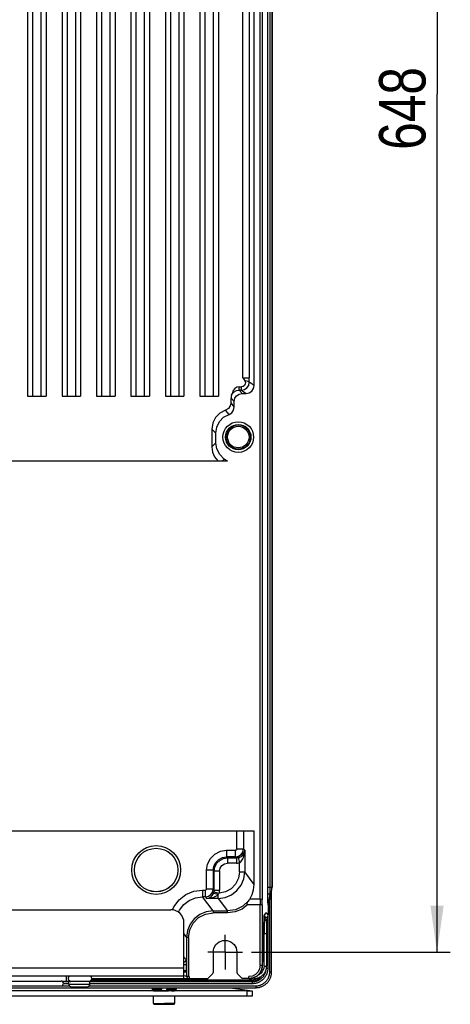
# Model space of a CAD drawing. Extents: x 0 to 594, y 0 to 420.
# Tile 91 of 103: x 434 to 466, y 153 to 227. Entities that reach past the tile are written whole.
import ezdxf

# ---------------------------------------------------------------- set-up
doc = ezdxf.new("R2010")
doc.units = 0
doc.header["$LTSCALE"] = 32.67
doc.linetypes.add('CENTER', pattern=[0.6, 0.375, -0.075, 0.075, -0.075])
doc.layers.get('0').update_dxf_attribs({"linetype": 'CONTINUOUS'})
doc.layers.add('_BLACK_HOLE', color=7, linetype='CONTINUOUS')
doc.layers.add('DATUM_AXIS', color=7, linetype='CONTINUOUS')
doc.styles.get("Standard").update_dxf_attribs({"font": 'txt', "width": 0.8})
doc.dimstyles.get("Standard").update_dxf_attribs({"dimtxt": 2.5, "dimasz": 2.5, "dimexe": 1.25, "dimexo": 0.625, "dimtad": 1, "dimcen": 2.5, "dimazin": 3, "dimtfac": 1, "dimtmove": 0, "dimatfit": 3})

# ---------------------------------------------------------------- blocks, each defined once
blk = doc.blocks.new('_FILLED')
at = {"color": 0, "linetype": 'BYBLOCK'}
blk.add_solid([(0, 0), (-1, 0.143), (-1, -0.143)], dxfattribs=at)
blk = doc.blocks.new('*D6')
at = {"color": 2, "linetype": 'CONTINUOUS'}
for p, q in [((451.057, 286.522), (466.059, 286.522)), ((465.059, 286.522), (465.059, 221.722)), ((465.059, 156.922), (465.059, 221.722)), ((451.04, 156.922), (466.059, 156.922))]:
    blk.add_line(p, q, dxfattribs=at)
at = {"color": 2, "linetype": 'CONTINUOUS', "xscale": 3.5, "yscale": 3.5, "zscale": 3.5}
for p, rotation in [((465.059, 286.522), 90), ((465.059, 156.922), 270)]:
    blk.add_blockref('_FILLED', p, dxfattribs=dict(at, rotation=rotation))
at = {"color": 5, "linetype": 'CONTINUOUS', "width": 0.8}
blk.add_text('648', height=3.5, rotation=90, dxfattribs=at).set_placement((464.184, 217.522))

msp = doc.modelspace()

# ---------------------------------------------------------------- linework, layer by layer
at = {"color": 7, "linetype": 'CONTINUOUS'}
for p, q in [((451.716, 160.922), (451.716, 279.922)), ((452.605, 279.013), (452.605, 161.832)), ((434.155, 266.592), (434.155, 198.922)), ((435.555, 266.592), (435.555, 198.922)), ((436.755, 266.592), (436.755, 198.922)), ((438.155, 266.592), (438.155, 198.922)), ((439.355, 266.592), (439.355, 198.922)), ((440.755, 266.592), (440.755, 198.922)), ((441.955, 266.592), (441.955, 198.922)), ((443.355, 266.592), (443.355, 198.922)), ((444.555, 266.592), (444.555, 198.922)), ((445.955, 266.592), (445.955, 198.922)), ((447.155, 266.592), (447.155, 198.922)), ((448.555, 266.592), (448.555, 198.922)), ((451.25, 199.722), (451.25, 266.722)), ((434.555, 198.922), (434.555, 266.228)), ((435.155, 266.228), (435.155, 198.922)), ((437.155, 198.922), (437.155, 266.228)), ((437.755, 266.228), (437.755, 198.922)), ((439.755, 198.922), (439.755, 266.228)), ((440.355, 266.228), (440.355, 198.922)), ((442.355, 198.922), (442.355, 266.228)), ((442.955, 266.228), (442.955, 198.922)), ((444.955, 198.922), (444.955, 266.228)), ((445.555, 266.228), (445.555, 198.922)), ((447.555, 198.922), (447.555, 266.228)), ((448.155, 266.228), (448.155, 198.922)), ((450.113, 199.621), (450.287, 199.621)), ((434.155, 198.922), (435.555, 198.922)), ((436.755, 198.922), (438.155, 198.922)), ((439.355, 198.922), (440.755, 198.922)), ((441.955, 198.922), (443.355, 198.922)), ((444.555, 198.922), (445.955, 198.922)), ((447.155, 198.922), (448.555, 198.922)), ((449.506, 198.42), (449.506, 198.772)), ((450.355, 199.122), (450.65, 199.122)), ((449.355, 197.54), (449.091, 197.849)), ((449.755, 198.106), (449.755, 198.522)), ((448.355, 196.126), (448.056, 196.423)), ((448.056, 196.423), (448.056, 195.097)), ((448.355, 195.397), (448.355, 196.126)), ((394.472, 194.022), (449.238, 194.022)), ((451.25, 166.062), (392.461, 166.062)), ((451.25, 162.029), (451.25, 166.062)), ((452.574, 155.43), (452.574, 161.482)), ((451.716, 160.922), (450.916, 160.922)), ((451.716, 160.922), (451.71, 160.522)), ((452.532, 161.294), (452.327, 160.562)), ((450.787, 160.522), (451.71, 160.522)), ((452.316, 160.481), (452.316, 159.741)), ((451.894, 156.208), (451.998, 159.527)), ((451.998, 159.527), (452, 159.563)), ((452, 159.563), (452.001, 159.583)), ((452.001, 159.601), (452.002, 159.617)), ((452.001, 159.583), (452.001, 159.601)), ((452.002, 159.617), (452.003, 159.631)), ((452.214, 159.128), (452.215, 159.188)), ((452.215, 159.188), (452.217, 159.238)), ((452.217, 159.238), (452.219, 159.282)), ((452.219, 159.282), (452.22, 159.319)), ((452.22, 159.319), (452.222, 159.35)), ((452.222, 159.35), (452.223, 159.376)), ((452.227, 159.443), (452.227, 159.443)), ((452.228, 159.445), (452.229, 159.448)), ((452.229, 159.448), (452.229, 159.449)), ((452.299, 159.66), (452.316, 159.741)), ((452.204, 158.472), (452.205, 158.579)), ((452.204, 158.363), (452.204, 158.472)), ((452.205, 158.579), (452.206, 158.683)), ((452.206, 158.683), (452.207, 158.783)), ((452.207, 158.783), (452.208, 158.88)), ((452.208, 158.88), (452.21, 158.971)), ((452.21, 158.971), (452.212, 159.055)), ((452.212, 159.055), (452.214, 159.128)), ((446.151, 158.028), (446.151, 155.099)), ((452.198, 155.882), (452.204, 158.363)), ((448.155, 156.922), (448.155, 155.384)), ((449.955, 156.922), (449.955, 155.384)), ((451.894, 156.208), (451.892, 156.156)), ((451.72, 155.37), (451.854, 155.669)), ((451.854, 155.669), (451.854, 155.669)), ((451.888, 155.92), (451.889, 155.98)), ((451.888, 155.92), (451.888, 155.92)), ((451.889, 155.98), (451.89, 156.043)), ((451.89, 156.043), (451.891, 156.102)), ((451.891, 156.102), (451.892, 156.156)), ((438.855, 154.702), (437.255, 154.702)), ((437.255, 154.502), (437.255, 154.702)), ((438.855, 154.502), (438.855, 154.702)), ((438.995, 154.922), (447.755, 154.922)), ((446.142, 155.425), (446.15, 155.117)), ((447.755, 154.922), (448.111, 155.278)), ((449.999, 155.278), (450.355, 154.922)), ((450.886, 154.922), (450.355, 154.922)), ((451.169, 154.971), (450.86, 154.922)), ((450.886, 154.922), (451.21, 154.976)), ((451.21, 154.976), (451.498, 155.131)), ((451.498, 155.131), (451.72, 155.37)), ((392.342, 154.232), (451.368, 154.232)), ((437.455, 154.302), (438.655, 154.302)), ((443.555, 154.232), (443.555, 154.11)), ((443.666, 154.008), (443.671, 154.008)), ((443.671, 154.008), (443.677, 154.008)), ((443.677, 154.008), (443.683, 154.008)), ((443.683, 154.008), (443.695, 154.007)), ((443.695, 154.007), (443.709, 154.007)), ((443.709, 154.007), (443.731, 154.006)), ((443.731, 154.006), (443.767, 154.006)), ((443.767, 154.006), (443.813, 154.005)), ((443.813, 154.005), (443.884, 154.005)), ((443.884, 154.005), (444.12, 154.005)), ((444.249, 154.232), (444.249, 154.105)), ((444.661, 154.232), (444.661, 154.105)), ((445.008, 154.005), (444.791, 154.005)), ((445.008, 154.005), (445.076, 154.005)), ((445.076, 154.005), (445.128, 154.006)), ((445.128, 154.006), (445.169, 154.006)), ((445.169, 154.006), (445.193, 154.007)), ((445.193, 154.007), (445.212, 154.007)), ((445.212, 154.007), (445.223, 154.007)), ((445.223, 154.007), (445.232, 154.008)), ((445.232, 154.008), (445.239, 154.008)), ((445.239, 154.008), (445.245, 154.008)), ((445.355, 154.232), (445.355, 154.11))]:
    msp.add_line(p, q, dxfattribs=at)
at = {"color": 9, "linetype": 'CONTINUOUS'}
for p, q in [((451.866, 279.958), (451.866, 160.887)), ((452.289, 161.832), (452.289, 279.013)), ((452.471, 161.832), (452.471, 279.013)), ((452.592, 279.013), (452.592, 161.832)), ((450.389, 200.295), (450.389, 266.481)), ((450.888, 266.481), (450.888, 200.295)), ((450.389, 200.295), (450.888, 200.295)), ((450.113, 199.364), (450.113, 199.621)), ((450.287, 199.364), (450.113, 199.364)), ((450.355, 199.122), (450.113, 199.364)), ((450.287, 199.364), (450.287, 199.621)), ((450.287, 199.364), (450.65, 199.122)), ((451.25, 199.722), (450.887, 199.964)), ((449.506, 198.772), (449.755, 198.522)), ((449.755, 198.106), (449.506, 198.42)), ((448.355, 195.397), (448.056, 195.097)), ((448.998, 194.166), (448.854, 194.022)), ((449.949, 164.709), (449.949, 166.062)), ((450.448, 166.062), (450.448, 164.709)), ((449.168, 164.609), (449.849, 164.609)), ((449.168, 164.609), (449.168, 164.11)), ((449.849, 164.11), (449.849, 164.609)), ((449.949, 164.709), (450.448, 164.709)), ((450.538, 164.62), (450.448, 164.709)), ((450.538, 164.62), (450.538, 162.979)), ((449.849, 164.11), (449.168, 164.11)), ((449.236, 164.041), (449.168, 164.11)), ((449.236, 164.041), (449.917, 164.041)), ((449.236, 164.041), (449.236, 163.641)), ((449.917, 163.641), (449.236, 163.641)), ((449.849, 164.11), (449.917, 164.041)), ((449.917, 164.041), (449.917, 163.641)), ((450.05, 164.056), (450.138, 163.666)), ((450.138, 162.979), (450.138, 163.666)), ((448.168, 163.11), (447.668, 163.11)), ((447.668, 161.698), (447.668, 163.11)), ((448.168, 163.11), (448.237, 163.041)), ((448.168, 163.11), (448.168, 161.698)), ((448.637, 163.041), (448.237, 163.041)), ((448.237, 161.606), (448.237, 163.041)), ((448.637, 163.041), (448.637, 161.606)), ((450.138, 162.979), (450.538, 162.979)), ((451.25, 162.029), (450.538, 162.979)), ((447.347, 161.598), (447.568, 161.598)), ((447.347, 161.598), (447.347, 161.098)), ((447.568, 161.098), (447.568, 161.598)), ((447.668, 161.698), (448.168, 161.698)), ((448.237, 161.606), (448.168, 161.698)), ((448.221, 161.471), (448.611, 161.381)), ((448.237, 161.606), (448.637, 161.606)), ((452.289, 161.832), (452.605, 161.832)), ((447.568, 161.098), (447.347, 161.098)), ((448.15, 160.027), (447.347, 161.098)), ((447.568, 161.098), (447.657, 160.98)), ((448.539, 160.98), (447.657, 160.98)), ((448.539, 160.98), (448.539, 161.276)), ((448.539, 160.98), (449.253, 160.027)), ((451.86, 160.487), (451.866, 160.887)), ((452.519, 161.294), (452.314, 160.562)), ((452.336, 160.713), (452.321, 160.614)), ((452.346, 160.777), (452.336, 160.713)), ((452.38, 160.995), (452.346, 160.777)), ((452.432, 161.318), (452.38, 160.995)), ((452.519, 161.294), (452.432, 161.318)), ((452.434, 155.43), (452.434, 160.944)), ((452.532, 161.294), (452.519, 161.294)), ((448.15, 160.027), (449.253, 160.027)), ((448.15, 160.027), (448.15, 159.877)), ((449.253, 159.877), (449.253, 160.027)), ((451.71, 155.922), (451.71, 160.522)), ((451.86, 160.487), (451.86, 155.922)), ((452.316, 160.481), (452.303, 160.481)), ((452.327, 160.562), (452.314, 160.562)), ((449.253, 159.877), (448.15, 159.877)), ((451.998, 159.511), (451.893, 156.208)), ((451.991, 159.294), (452.039, 159.296)), ((451.998, 159.511), (452, 159.563)), ((451.998, 159.507), (451.998, 159.504)), ((452, 159.573), (452.002, 159.615)), ((452.012, 159.72), (452.001, 159.673)), ((452.276, 159.602), (452.276, 155.671)), ((445.955, 158.29), (446.151, 158.028)), ((446.301, 158.028), (446.151, 158.028)), ((446.301, 158.028), (446.301, 155.111)), ((451.959, 158.294), (452.003, 158.295)), ((451.998, 155.865), (452.003, 158.295)), ((451.891, 156.123), (451.893, 156.208)), ((451.893, 156.205), (451.893, 156.202)), ((446.124, 155.964), (445.955, 155.964)), ((446.124, 155.964), (446.124, 155.48)), ((451.71, 155.922), (451.888, 155.922)), ((451.854, 155.669), (451.872, 155.753)), ((451.873, 155.755), (451.884, 155.838)), ((451.884, 155.839), (451.888, 155.922)), ((452.276, 155.671), (452.174, 155.671)), ((438.902, 155.117), (445.95, 155.117)), ((450.987, 154.794), (438.949, 154.794)), ((445.946, 155.117), (445.946, 155.122)), ((445.95, 154.922), (445.95, 155.122)), ((446.35, 155.072), (446.35, 154.922)), ((450.86, 154.922), (450.86, 155.072)), ((450.987, 154.794), (450.987, 154.694)), ((451.236, 154.922), (451.236, 154.985)), ((452.434, 155.43), (452.574, 155.43)), ((431.783, 154.372), (437.304, 154.372)), ((437.255, 154.694), (436.786, 154.694)), ((437.255, 154.674), (436.808, 154.674)), ((437.255, 154.534), (436.854, 154.534)), ((437.255, 154.502), (438.855, 154.502)), ((438.807, 154.372), (451.368, 154.372)), ((450.987, 154.694), (438.855, 154.694)), ((451.13, 154.674), (438.855, 154.674)), ((451.13, 154.534), (438.855, 154.534)), ((443.619, 154.107), (443.599, 154.107)), ((443.655, 154.106), (443.619, 154.107)), ((443.698, 154.106), (443.655, 154.106)), ((443.747, 154.105), (443.698, 154.106)), ((443.819, 154.105), (443.747, 154.105)), ((443.896, 154.105), (443.819, 154.105)), ((444.249, 154.105), (443.896, 154.105)), ((443.955, 154.232), (443.955, 154.105)), ((444.995, 154.105), (444.661, 154.105)), ((444.955, 154.232), (444.955, 154.105)), ((445.073, 154.105), (444.995, 154.105)), ((445.147, 154.105), (445.073, 154.105)), ((445.212, 154.106), (445.147, 154.105)), ((445.255, 154.106), (445.212, 154.106)), ((445.291, 154.107), (445.255, 154.106)), ((445.311, 154.107), (445.291, 154.107)), ((445.328, 154.108), (445.311, 154.107)), ((451.13, 154.674), (450.987, 154.694)), ((451.13, 154.534), (451.13, 154.674)), ((451.368, 154.372), (451.368, 154.232))]:
    msp.add_line(p, q, dxfattribs=at)
at = {"color": 7, "linetype": 'CONTINUOUS'}
for points in [[(450.545, 200.068), (450.588, 199.954), (450.578, 199.834), (450.519, 199.726), (450.417, 199.65), (450.287, 199.621)], [(450.389, 200.295), (450.442, 200.219), (450.495, 200.143), (450.545, 200.068)], [(450.113, 199.621), (449.934, 199.586), (449.792, 199.495), (449.679, 199.34), (449.611, 199.167), (449.55, 198.999)], [(450.65, 199.122), (450.881, 199.169), (451.074, 199.298), (451.204, 199.491), (451.25, 199.722)], [(449.55, 198.999), (449.526, 198.925), (449.511, 198.849), (449.506, 198.772)], [(449.755, 198.522), (449.802, 198.754), (449.931, 198.947), (450.124, 199.076), (450.355, 199.122)], [(449.091, 197.849), (448.672, 197.635), (448.342, 197.304), (448.13, 196.889), (448.056, 196.423)], [(449.506, 198.42), (449.454, 198.175), (449.308, 197.974), (449.091, 197.849)], [(449.355, 197.54), (449.565, 197.667), (449.705, 197.866), (449.755, 198.106)], [(448.355, 196.126), (448.426, 196.582), (448.631, 196.992), (448.949, 197.321), (449.355, 197.54)], [(448.056, 195.097), (448.106, 194.696), (448.258, 194.338), (448.51, 194.022)], [(448.998, 194.166), (448.654, 194.499), (448.432, 194.924), (448.355, 195.397)], [(449.076, 194.101), (449.051, 194.124), (449.025, 194.146), (448.998, 194.166)], [(449.238, 194.022), (449.183, 194.032), (449.128, 194.059), (449.076, 194.101)], [(448.237, 163.041), (448.286, 163.35), (448.428, 163.629), (448.65, 163.851), (448.929, 163.992), (449.236, 164.041)], [(448.539, 160.98), (449.056, 161.048), (449.538, 161.247), (449.952, 161.565), (450.27, 161.979), (450.469, 162.461), (450.538, 162.979)], [(450.916, 160.922), (451.102, 161.269), (451.213, 161.637), (451.25, 162.029)], [(452.519, 161.294), (452.56, 161.471), (452.584, 161.65), (452.592, 161.832)], [(452.532, 161.294), (452.572, 161.471), (452.597, 161.651), (452.605, 161.832)], [(450.787, 160.522), (450.764, 160.524), (450.745, 160.531), (450.73, 160.545), (450.722, 160.563), (450.72, 160.583), (450.724, 160.606), (450.731, 160.63), (450.742, 160.656), (450.756, 160.683), (450.773, 160.712), (450.792, 160.743), (450.814, 160.775)], [(450.814, 160.775), (450.866, 160.847), (450.892, 160.884), (450.916, 160.922)], [(451.716, 160.922), (451.789, 160.917), (451.844, 160.904), (451.866, 160.887)], [(448.15, 160.027), (447.633, 159.959), (447.151, 159.759), (446.737, 159.442), (446.419, 159.028), (446.22, 158.546), (446.151, 158.028)], [(451.71, 160.522), (451.783, 160.517), (451.838, 160.504), (451.86, 160.487)], [(452.327, 160.562), (452.321, 160.535), (452.317, 160.508), (452.316, 160.481)], [(452.003, 159.631), (452.004, 159.642), (452.004, 159.647), (452.005, 159.652), (452.005, 159.656), (452.005, 159.66), (452.006, 159.663), (452.006, 159.665), (452.006, 159.667), (452.006, 159.669), (452.006, 159.67), (452.007, 159.671), (452.007, 159.671)], [(452.005, 159.65), (452.009, 159.659), (452.023, 159.68), (452.031, 159.69), (452.033, 159.692)], [(452.121, 159.541), (452.22, 159.57), (452.29, 159.643), (452.299, 159.66)], [(452.223, 159.376), (452.224, 159.397), (452.225, 159.406), (452.226, 159.414), (452.226, 159.421), (452.227, 159.428), (452.227, 159.433), (452.228, 159.438), (452.228, 159.442), (452.228, 159.445)], [(452.227, 159.443), (452.254, 159.536), (452.278, 159.608), (452.299, 159.66)], [(448.155, 156.922), (448.21, 157.231), (448.367, 157.502), (448.603, 157.7), (448.896, 157.808), (449.208, 157.809), (449.501, 157.704), (449.741, 157.505), (449.9, 157.233), (449.955, 156.922)], [(450.886, 154.922), (450.932, 154.923), (450.977, 154.926), (451.022, 154.932), (451.067, 154.939), (451.111, 154.948), (451.155, 154.959), (451.199, 154.972), (451.241, 154.987), (451.283, 155.004), (451.324, 155.023), (451.365, 155.044), (451.404, 155.067), (451.442, 155.091), (451.479, 155.117), (451.515, 155.145), (451.55, 155.174), (451.583, 155.205), (451.615, 155.237), (451.645, 155.271), (451.674, 155.306), (451.701, 155.342), (451.727, 155.38), (451.75, 155.418), (451.772, 155.458), (451.793, 155.498), (451.811, 155.54), (451.827, 155.582), (451.842, 155.625), (451.854, 155.669)], [(451.86, 155.922), (451.811, 155.614), (451.67, 155.336), (451.448, 155.114), (451.169, 154.971)], [(451.236, 154.922), (451.276, 154.923), (451.32, 154.926), (451.365, 154.931), (451.409, 154.938), (451.452, 154.947), (451.495, 154.958), (451.538, 154.971), (451.58, 154.986), (451.621, 155.003), (451.662, 155.022), (451.701, 155.042), (451.74, 155.065), (451.777, 155.089), (451.814, 155.115), (451.849, 155.143), (451.882, 155.172), (451.915, 155.203), (451.946, 155.235), (451.975, 155.269), (452.003, 155.304), (452.029, 155.34), (452.053, 155.377), (452.076, 155.416), (452.097, 155.455), (452.116, 155.496), (452.133, 155.537), (452.148, 155.579), (452.161, 155.622), (452.173, 155.665), (452.182, 155.709), (452.189, 155.753), (452.194, 155.797), (452.197, 155.842), (452.198, 155.882)], [(451.854, 155.669), (451.861, 155.696), (451.868, 155.729), (451.874, 155.761), (451.879, 155.794), (451.883, 155.827), (451.886, 155.86), (451.887, 155.893), (451.888, 155.92)], [(446.151, 155.099), (446.169, 155.1), (446.224, 155.104), (446.301, 155.111)], [(448.111, 155.278), (448.136, 155.31), (448.15, 155.345), (448.155, 155.384)], [(449.955, 155.384), (449.96, 155.345), (449.975, 155.31), (449.999, 155.278)], [(451.368, 154.232), (451.417, 154.233), (451.47, 154.236), (451.523, 154.242), (451.575, 154.25), (451.627, 154.26), (451.679, 154.272), (451.73, 154.287), (451.78, 154.304), (451.829, 154.323), (451.878, 154.344), (451.925, 154.367), (451.972, 154.393), (452.017, 154.42), (452.061, 154.449), (452.104, 154.48), (452.145, 154.513), (452.184, 154.548), (452.223, 154.584), (452.259, 154.622), (452.294, 154.662), (452.327, 154.703), (452.358, 154.745), (452.387, 154.789), (452.414, 154.833), (452.439, 154.879), (452.463, 154.926), (452.484, 154.974), (452.503, 155.023), (452.519, 155.073), (452.534, 155.123), (452.546, 155.174), (452.556, 155.226), (452.564, 155.277), (452.57, 155.329), (452.573, 155.382), (452.574, 155.43)], [(443.555, 154.11), (443.555, 154.107), (443.556, 154.099), (443.557, 154.091), (443.559, 154.083), (443.561, 154.076), (443.564, 154.069), (443.567, 154.063), (443.571, 154.057), (443.574, 154.051), (443.578, 154.046), (443.582, 154.041), (443.587, 154.037), (443.591, 154.033), (443.595, 154.03), (443.6, 154.027), (443.604, 154.024), (443.608, 154.022), (443.612, 154.019), (443.616, 154.018), (443.62, 154.016), (443.624, 154.015), (443.628, 154.014), (443.631, 154.013), (443.633, 154.012), (443.636, 154.012), (443.638, 154.011), (443.641, 154.011), (443.643, 154.01), (443.645, 154.01), (443.647, 154.01), (443.648, 154.01), (443.65, 154.009), (443.652, 154.009), (443.654, 154.009), (443.656, 154.009), (443.658, 154.009), (443.66, 154.009), (443.662, 154.009), (443.666, 154.008)], [(445.245, 154.008), (445.248, 154.009), (445.251, 154.009), (445.253, 154.009), (445.255, 154.009), (445.257, 154.009), (445.259, 154.009), (445.261, 154.009), (445.263, 154.01), (445.265, 154.01), (445.267, 154.01), (445.269, 154.011), (445.272, 154.011), (445.274, 154.011), (445.276, 154.012), (445.279, 154.013), (445.282, 154.013), (445.285, 154.014), (445.289, 154.016), (445.293, 154.017), (445.297, 154.019), (445.302, 154.021), (445.307, 154.024), (445.311, 154.027), (445.316, 154.03), (445.321, 154.034), (445.325, 154.039), (445.33, 154.043), (445.334, 154.049), (445.339, 154.055), (445.343, 154.061), (445.346, 154.068), (445.349, 154.075), (445.352, 154.083), (445.354, 154.091), (445.355, 154.1), (445.355, 154.108), (445.355, 154.11)]]:
    msp.add_lwpolyline(points, dxfattribs=at)
at = {"color": 9, "linetype": 'CONTINUOUS'}
for points in [[(450.887, 199.964), (450.842, 200.007), (450.723, 200.044), (450.545, 200.068)], [(450.887, 199.964), (450.888, 200.073), (450.888, 200.184), (450.888, 200.295)], [(449.55, 198.999), (449.624, 199.122), (449.748, 199.243), (449.913, 199.33), (450.113, 199.364)], [(450.287, 199.364), (450.519, 199.411), (450.707, 199.536), (450.839, 199.728), (450.887, 199.964)], [(449.076, 194.101), (449.099, 194.076), (449.12, 194.05), (449.139, 194.022)], [(447.668, 163.11), (447.742, 163.574), (447.955, 163.992), (448.288, 164.324), (448.706, 164.536), (449.168, 164.609)], [(449.849, 164.11), (450.078, 164.155), (450.273, 164.285), (450.403, 164.48), (450.448, 164.709)], [(449.949, 164.709), (449.936, 164.66), (449.901, 164.624), (449.849, 164.609)], [(450.05, 164.055), (450.123, 164.077), (450.197, 164.108), (450.268, 164.15), (450.336, 164.203), (450.396, 164.265), (450.449, 164.337), (450.492, 164.42), (450.523, 164.514), (450.538, 164.62)], [(450.138, 163.666), (450.197, 163.7), (450.254, 163.748), (450.309, 163.811), (450.359, 163.886), (450.405, 163.975), (450.446, 164.075), (450.481, 164.19), (450.509, 164.318), (450.529, 164.461), (450.538, 164.62)], [(448.168, 163.11), (448.217, 163.419), (448.359, 163.698), (448.58, 163.919), (448.859, 164.061), (449.168, 164.11)], [(448.637, 163.041), (448.683, 163.272), (448.812, 163.465), (449.005, 163.595), (449.236, 163.641)], [(450.05, 164.055), (450.006, 164.047), (449.962, 164.042), (449.917, 164.041)], [(449.917, 163.641), (449.991, 163.644), (450.065, 163.652), (450.138, 163.666)], [(450.138, 162.979), (450.063, 162.497), (449.849, 162.062), (449.514, 161.711), (449.089, 161.477), (448.611, 161.381)], [(445.086, 160.114), (445.183, 160.348), (445.58, 160.866), (446.097, 161.263), (446.7, 161.513), (447.347, 161.598)], [(447.568, 161.098), (447.798, 161.144), (447.992, 161.274), (448.122, 161.469), (448.168, 161.698)], [(447.668, 161.698), (447.656, 161.649), (447.621, 161.613), (447.568, 161.598)], [(448.178, 161.345), (448.195, 161.386), (448.21, 161.428), (448.221, 161.471)], [(448.237, 161.606), (448.235, 161.561), (448.23, 161.516), (448.221, 161.471)], [(448.611, 161.381), (448.625, 161.455), (448.634, 161.531), (448.637, 161.606)], [(452.291, 161.274), (452.29, 161.45), (452.289, 161.636), (452.289, 161.832)], [(452.432, 161.318), (452.453, 161.484), (452.466, 161.655), (452.471, 161.832)], [(445.546, 159.929), (445.616, 160.099), (445.934, 160.513), (446.348, 160.831), (446.83, 161.03), (447.347, 161.098)], [(447.657, 160.98), (447.764, 160.996), (447.859, 161.028), (447.943, 161.073), (448.018, 161.129), (448.082, 161.194), (448.135, 161.267), (448.178, 161.345)], [(447.657, 160.98), (447.836, 160.991), (447.995, 161.016), (448.137, 161.052), (448.262, 161.096), (448.371, 161.149), (448.463, 161.209), (448.539, 161.276)], [(448.178, 161.345), (448.22, 161.362), (448.301, 161.355), (448.412, 161.325), (448.539, 161.276)], [(448.539, 161.276), (448.566, 161.31), (448.591, 161.345), (448.611, 161.381)], [(450.839, 160.81), (450.4, 160.389), (449.854, 160.12), (449.253, 160.027)], [(452.428, 161.318), (452.356, 161.306), (452.309, 161.291), (452.291, 161.274)], [(452.303, 160.481), (452.302, 160.485), (452.301, 160.5), (452.3, 160.524), (452.299, 160.555), (452.298, 160.594), (452.297, 160.64), (452.296, 160.692), (452.295, 160.752), (452.294, 160.818), (452.294, 160.893), (452.293, 160.975), (452.292, 161.065), (452.291, 161.165), (452.291, 161.274)], [(450.787, 160.522), (450.34, 160.173), (449.816, 159.953), (449.253, 159.877)], [(452.314, 160.562), (452.308, 160.535), (452.305, 160.508), (452.303, 160.481)], [(452.321, 160.614), (452.319, 160.595), (452.316, 160.579), (452.315, 160.567), (452.314, 160.562)], [(446.301, 158.028), (446.392, 158.601), (446.655, 159.116), (447.063, 159.524), (447.577, 159.786), (448.15, 159.877)], [(452.002, 159.615), (452.007, 159.684), (452.012, 159.715)], [(452.039, 159.296), (452.027, 159.194), (452.017, 158.974), (452.008, 158.663), (452.003, 158.295)], [(452.316, 159.741), (452.215, 159.861), (452.113, 159.852), (452.012, 159.715)], [(452.012, 159.663), (452.02, 159.661), (452.121, 159.541)], [(452.035, 159.296), (452.137, 159.324), (452.209, 159.397), (452.227, 159.443)], [(452.121, 159.541), (452.094, 159.473), (452.067, 159.391), (452.039, 159.296)], [(452.203, 158.312), (452.178, 158.304), (452.106, 158.298), (452.009, 158.295)], [(446.009, 156.469), (445.98, 156.52), (445.955, 156.64)], [(445.955, 156.175), (446.014, 156.191), (446.087, 156.264), (446.114, 156.364)], [(446.114, 156.364), (446.076, 156.402), (446.009, 156.469)], [(446.114, 156.364), (446.117, 156.33), (446.121, 156.243), (446.123, 156.115), (446.124, 155.964)], [(451.71, 155.922), (451.668, 155.659), (451.547, 155.422), (451.36, 155.235), (451.123, 155.114), (450.859, 155.072)], [(452.276, 155.671), (452.275, 155.628), (452.273, 155.585), (452.269, 155.541), (452.263, 155.498), (452.255, 155.455), (452.246, 155.413), (452.235, 155.371), (452.223, 155.329), (452.209, 155.288), (452.194, 155.247), (452.177, 155.207), (452.158, 155.168), (452.138, 155.129), (452.116, 155.092), (452.093, 155.055), (452.069, 155.019), (452.043, 154.983), (452.016, 154.949), (451.987, 154.916), (451.958, 154.884), (451.927, 154.853), (451.895, 154.824), (451.861, 154.795), (451.827, 154.768), (451.792, 154.742), (451.755, 154.718), (451.718, 154.694), (451.68, 154.673), (451.641, 154.653), (451.601, 154.634), (451.56, 154.617), (451.519, 154.601), (451.478, 154.587), (451.435, 154.575), (451.393, 154.564), (451.349, 154.555), (451.306, 154.547), (451.262, 154.541), (451.218, 154.537), (451.174, 154.534), (451.13, 154.534)], [(452.125, 155.518), (452.125, 155.516), (452.118, 155.477), (452.11, 155.439), (452.1, 155.402), (452.088, 155.364), (452.076, 155.327), (452.061, 155.291), (452.046, 155.255), (452.029, 155.22), (452.01, 155.186), (451.99, 155.152), (451.969, 155.119), (451.947, 155.087), (451.923, 155.056), (451.898, 155.025), (451.872, 154.996), (451.844, 154.968), (451.816, 154.94), (451.787, 154.914), (451.756, 154.889), (451.725, 154.866), (451.692, 154.843), (451.659, 154.822), (451.625, 154.802), (451.59, 154.783), (451.554, 154.766), (451.518, 154.75), (451.481, 154.736), (451.443, 154.723), (451.405, 154.711), (451.367, 154.701), (451.328, 154.693), (451.289, 154.686), (451.249, 154.681), (451.21, 154.677), (451.17, 154.674), (451.13, 154.674)], [(451.998, 155.865), (451.983, 155.718), (451.94, 155.575), (451.868, 155.442), (451.773, 155.326), (451.657, 155.232), (451.554, 155.177)], [(451.888, 155.922), (451.889, 156.026), (451.891, 156.123)], [(452.003, 155.865), (452.105, 155.867), (452.175, 155.874), (452.198, 155.882)], [(446.15, 155.117), (446.123, 155.115), (446.05, 155.115), (445.95, 155.117)], [(445.955, 155.425), (446.042, 155.426), (446.115, 155.426), (446.142, 155.425)], [(451.799, 155.105), (451.777, 155.075), (451.752, 155.045), (451.726, 155.016), (451.698, 154.988), (451.67, 154.96), (451.641, 154.934), (451.61, 154.909), (451.579, 154.886), (451.546, 154.863), (451.513, 154.842), (451.479, 154.822), (451.444, 154.803), (451.409, 154.786), (451.373, 154.77), (451.336, 154.756), (451.299, 154.743), (451.261, 154.732), (451.222, 154.722), (451.184, 154.713), (451.145, 154.706), (451.106, 154.701), (451.066, 154.697), (451.027, 154.695), (450.987, 154.694)], [(451.518, 154.965), (451.503, 154.954), (451.472, 154.934), (451.441, 154.915), (451.409, 154.898), (451.377, 154.881), (451.343, 154.866), (451.309, 154.853), (451.275, 154.84), (451.24, 154.83), (451.205, 154.82), (451.169, 154.812), (451.133, 154.806), (451.097, 154.8), (451.06, 154.797), (451.024, 154.795), (450.987, 154.794)], [(451.368, 154.372), (451.409, 154.373), (451.45, 154.375), (451.491, 154.379), (451.532, 154.384), (451.572, 154.391), (451.612, 154.4), (451.652, 154.41), (451.691, 154.422), (451.73, 154.435), (451.769, 154.449), (451.806, 154.465), (451.843, 154.483), (451.879, 154.501), (451.915, 154.522), (451.95, 154.543), (451.984, 154.566), (452.016, 154.59), (452.048, 154.615), (452.079, 154.641), (452.109, 154.669), (452.138, 154.698), (452.166, 154.728), (452.192, 154.758), (452.217, 154.79), (452.241, 154.823), (452.264, 154.856), (452.285, 154.891), (452.305, 154.926), (452.324, 154.962), (452.341, 154.998), (452.357, 155.036), (452.372, 155.073), (452.385, 155.112), (452.396, 155.15), (452.406, 155.19), (452.415, 155.229), (452.422, 155.269), (452.427, 155.309), (452.431, 155.349), (452.433, 155.389), (452.434, 155.43)], [(443.599, 154.107), (443.583, 154.108), (443.576, 154.108), (443.57, 154.108), (443.565, 154.109), (443.561, 154.109), (443.558, 154.109), (443.556, 154.109), (443.555, 154.11), (443.555, 154.11)], [(445.355, 154.11), (445.355, 154.11), (445.354, 154.109), (445.352, 154.109), (445.349, 154.109), (445.345, 154.109), (445.34, 154.108), (445.334, 154.108), (445.328, 154.108)]]:
    msp.add_lwpolyline(points, dxfattribs=at)
at = {"color": 7, "linetype": 'CONTINUOUS'}
for centre, radius in [((450.055, 195.822), 1.158), ((450.055, 195.822), 0.958), ((443.855, 163.122), 1.642)]:
    msp.add_circle(centre, radius, dxfattribs=at)
at = {"color": 9, "linetype": 'CONTINUOUS'}
for centre, radius in [((450.055, 195.822), 0.915), ((450.055, 195.822), 0.815), ((443.855, 163.122), 1.845), ((443.855, 163.122), 1.645)]:
    msp.add_circle(centre, radius, dxfattribs=at)
at = {"color": 7, "linetype": 'CONTINUOUS'}
for centre, radius, start, end in [((446.042, 155.422), 0.1, 1.5, 90), ((446.35, 155.122), 0.2, 181.5, 186.37207), ((446.35, 155.122), 0.2, 186.53219, 270), ((437.455, 154.502), 0.2, 180, 270), ((438.655, 154.502), 0.2, 270, 360)]:
    msp.add_arc(centre, radius, start, end, dxfattribs=at)
at = {"color": 9, "linetype": 'CONTINUOUS'}
msp.add_arc((446.35, 155.122), 0.05, 193.05419, 270, dxfattribs=at)
at = {"layer": '_BLACK_HOLE', "color": 7, "linetype": 'CENTER'}
for q in [(449.055, 158.228), (447.749, 156.922), (450.361, 156.922), (449.055, 155.616)]:
    msp.add_line((449.055, 156.922), q, dxfattribs=at)
at = {"layer": 'DATUM_AXIS', "color": 7, "linetype": 'CONTINUOUS'}
for p, q in [((398.755, 160.122), (444.955, 160.122)), ((445.955, 155.122), (445.955, 159.122)), ((445.955, 155.522), (446.042, 155.522)), ((429.531, 155.122), (445.955, 155.122)), ((431.854, 154.732), (436.675, 154.732)), ((436.775, 154.702), (437.255, 154.702)), ((450.711, 153.991), (392.999, 153.991)), ((431.783, 154.372), (436.675, 154.372)), ((443.687, 154.012), (443.705, 154.013)), ((443.705, 154.013), (443.728, 154.013)), ((443.728, 154.006), (443.705, 154.007)), ((443.728, 154.013), (443.767, 154.014)), ((443.753, 154.006), (443.728, 154.006)), ((443.797, 154.005), (443.753, 154.006)), ((443.767, 154.014), (443.813, 154.015)), ((443.847, 154.005), (443.797, 154.005)), ((443.813, 154.015), (443.864, 154.015)), ((443.9, 154.005), (443.847, 154.005)), ((443.864, 154.015), (443.918, 154.015)), ((444.118, 154.005), (443.9, 154.005)), ((443.918, 154.015), (443.955, 154.015)), ((444.129, 154.005), (444.138, 154.005)), ((444.138, 154.005), (444.19, 154.004)), ((444.19, 154.004), (444.261, 154.004)), ((444.261, 154.004), (444.36, 154.003)), ((444.36, 154.003), (444.474, 154.003)), ((444.474, 154.003), (444.581, 154.003)), ((444.581, 154.003), (444.672, 154.004)), ((444.672, 154.004), (444.737, 154.005)), ((444.737, 154.005), (444.782, 154.005)), ((444.992, 154.005), (444.792, 154.005)), ((444.955, 154.015), (445.01, 154.015)), ((445.046, 154.005), (444.992, 154.005)), ((445.01, 154.015), (445.064, 154.015)), ((445.097, 154.005), (445.046, 154.005)), ((445.064, 154.015), (445.113, 154.014)), ((445.143, 154.006), (445.097, 154.005)), ((445.113, 154.014), (445.157, 154.014)), ((445.183, 154.006), (445.143, 154.006)), ((445.157, 154.014), (445.183, 154.013)), ((445.183, 154.013), (445.205, 154.013)), ((445.205, 154.007), (445.183, 154.006)), ((445.224, 154.008), (445.205, 154.007)), ((449.472, 154.232), (451.108, 153.999)), ((450.711, 153.991), (451.108, 153.999)), ((450.711, 153.991), (450.711, 153.591)), ((451.108, 153.999), (451.108, 153.599)), ((450.711, 153.591), (392.999, 153.591)), ((443.655, 153.051), (443.655, 153.591)), ((445.255, 153.051), (445.255, 153.591)), ((451.108, 153.599), (450.711, 153.591)), ((443.837, 152.984), (443.881, 152.983)), ((443.881, 152.983), (443.956, 152.981)), ((443.956, 152.981), (444.043, 152.98)), ((444.043, 152.98), (444.138, 152.979)), ((444.138, 152.979), (444.24, 152.978)), ((444.24, 152.978), (444.346, 152.978)), ((444.346, 152.978), (444.455, 152.978)), ((444.455, 152.978), (444.565, 152.978)), ((444.565, 152.978), (444.672, 152.978)), ((444.672, 152.978), (444.774, 152.979)), ((444.774, 152.979), (444.869, 152.98)), ((444.869, 152.98), (444.956, 152.981)), ((444.956, 152.981), (445.007, 152.982)), ((445.007, 152.982), (445.054, 152.983)), ((445.054, 152.983), (445.095, 152.984)), ((445.095, 152.984), (445.13, 152.985))]:
    msp.add_line(p, q, dxfattribs=at)
at = {"layer": 'DATUM_AXIS', "color": 9, "linetype": 'CONTINUOUS'}
for p, q in [((430.855, 155.722), (445.955, 155.722)), ((437.091, 154.702), (437.091, 155.122)), ((437.377, 154.702), (437.409, 154.705)), ((443.955, 154.005), (443.955, 154.105)), ((444.955, 154.005), (444.955, 154.105)), ((443.742, 153.044), (443.774, 153.043)), ((443.774, 153.043), (443.83, 153.042)), ((443.83, 153.042), (443.895, 153.041)), ((443.895, 153.041), (443.996, 153.039)), ((443.996, 153.039), (444.108, 153.038)), ((444.108, 153.038), (444.358, 153.037)), ((444.358, 153.037), (444.488, 153.037)), ((444.585, 153.037), (444.488, 153.037)), ((444.681, 153.037), (444.585, 153.037)), ((444.773, 153.038), (444.681, 153.037)), ((444.86, 153.039), (444.773, 153.038)), ((444.941, 153.04), (444.86, 153.039)), ((445.015, 153.041), (444.941, 153.04)), ((445.06, 153.042), (445.015, 153.041)), ((445.101, 153.043), (445.06, 153.042)), ((445.137, 153.043), (445.101, 153.043)), ((445.169, 153.044), (445.137, 153.043)), ((445.196, 153.045), (445.169, 153.044))]:
    msp.add_line(p, q, dxfattribs=at)
at = {"layer": 'DATUM_AXIS', "color": 7, "linetype": 'CONTINUOUS'}
for points in [[(436.775, 154.702), (436.772, 154.704), (436.765, 154.709), (436.752, 154.715), (436.736, 154.721), (436.718, 154.727), (436.697, 154.731), (436.675, 154.732)], [(437.44, 154.702), (437.427, 154.703), (437.414, 154.704), (437.401, 154.707), (437.388, 154.71), (437.375, 154.715), (437.363, 154.721), (437.35, 154.727), (437.339, 154.734), (437.328, 154.743), (437.317, 154.752), (437.307, 154.762), (437.297, 154.773), (437.288, 154.784), (437.28, 154.796), (437.272, 154.809), (437.266, 154.822), (437.26, 154.836), (437.254, 154.85), (437.25, 154.864), (437.247, 154.879), (437.244, 154.894), (437.242, 154.91), (437.241, 154.925), (437.241, 154.94), (437.242, 154.956), (437.244, 154.971), (437.247, 154.986), (437.25, 155.001), (437.255, 155.015), (437.26, 155.03), (437.266, 155.043), (437.273, 155.057), (437.28, 155.069), (437.289, 155.081), (437.298, 155.093), (437.307, 155.103), (437.317, 155.113), (437.328, 155.122)], [(443.705, 154.007), (443.687, 154.008), (443.679, 154.008), (443.672, 154.008), (443.667, 154.008), (443.662, 154.009), (443.659, 154.009), (443.657, 154.009), (443.655, 154.01), (443.655, 154.01), (443.657, 154.01), (443.659, 154.011), (443.662, 154.011), (443.667, 154.011), (443.672, 154.012), (443.679, 154.012), (443.687, 154.012)], [(444.249, 154.105), (444.249, 154.101), (444.249, 154.097), (444.248, 154.093), (444.247, 154.088), (444.245, 154.084), (444.243, 154.08), (444.241, 154.075), (444.238, 154.07), (444.234, 154.065), (444.229, 154.059), (444.224, 154.054), (444.218, 154.048), (444.211, 154.042), (444.203, 154.036), (444.194, 154.03), (444.185, 154.025), (444.176, 154.02), (444.167, 154.016), (444.158, 154.012), (444.149, 154.009), (444.141, 154.007), (444.133, 154.006), (444.125, 154.005), (444.12, 154.005)], [(444.791, 154.005), (444.785, 154.005), (444.778, 154.006), (444.77, 154.007), (444.761, 154.009), (444.753, 154.012), (444.744, 154.016), (444.735, 154.02), (444.725, 154.025), (444.716, 154.03), (444.708, 154.036), (444.7, 154.042), (444.693, 154.048), (444.687, 154.054), (444.681, 154.059), (444.677, 154.065), (444.673, 154.07), (444.67, 154.075), (444.668, 154.08), (444.666, 154.084), (444.664, 154.088), (444.663, 154.093), (444.662, 154.097), (444.662, 154.101), (444.661, 154.105)], [(445.205, 154.013), (445.224, 154.012), (445.232, 154.012), (445.238, 154.012), (445.244, 154.011), (445.248, 154.011), (445.252, 154.011), (445.254, 154.01), (445.255, 154.01), (445.255, 154.01), (445.254, 154.009), (445.252, 154.009), (445.248, 154.009), (445.244, 154.008), (445.238, 154.008), (445.232, 154.008), (445.224, 154.008)], [(443.655, 153.051), (443.656, 153.045), (443.656, 153.039), (443.658, 153.034), (443.66, 153.028), (443.662, 153.023), (443.666, 153.017), (443.67, 153.012), (443.674, 153.007), (443.677, 153.004), (443.682, 153.001), (443.685, 152.999), (443.689, 152.997), (443.692, 152.995), (443.695, 152.994), (443.697, 152.993), (443.7, 152.992), (443.702, 152.992), (443.705, 152.991), (443.707, 152.991), (443.71, 152.99), (443.712, 152.99), (443.714, 152.99), (443.717, 152.989), (443.72, 152.989), (443.724, 152.989), (443.728, 152.988), (443.733, 152.988), (443.739, 152.987), (443.747, 152.987), (443.756, 152.986), (443.768, 152.986), (443.782, 152.985), (443.799, 152.985), (443.837, 152.984)], [(445.13, 152.985), (445.144, 152.986), (445.155, 152.986), (445.164, 152.987), (445.171, 152.987), (445.177, 152.988), (445.182, 152.988), (445.186, 152.988), (445.189, 152.989), (445.192, 152.989), (445.195, 152.989), (445.197, 152.99), (445.2, 152.99), (445.202, 152.99), (445.204, 152.991), (445.206, 152.991), (445.208, 152.992), (445.21, 152.992), (445.212, 152.993), (445.215, 152.994), (445.217, 152.995), (445.22, 152.996), (445.222, 152.997), (445.225, 152.998), (445.227, 153), (445.23, 153.002), (445.233, 153.004), (445.236, 153.007), (445.239, 153.01), (445.242, 153.013), (445.245, 153.017), (445.247, 153.021), (445.25, 153.025), (445.252, 153.03), (445.253, 153.035), (445.254, 153.04), (445.255, 153.045), (445.255, 153.051)]]:
    msp.add_lwpolyline(points, dxfattribs=at)
at = {"layer": 'DATUM_AXIS', "color": 9, "linetype": 'CONTINUOUS'}
for points in [[(443.655, 153.051), (443.655, 153.05), (443.657, 153.05), (443.659, 153.049), (443.663, 153.049), (443.669, 153.048), (443.675, 153.048), (443.683, 153.047), (443.692, 153.047), (443.703, 153.046), (443.715, 153.045), (443.742, 153.044)], [(445.255, 153.051), (445.255, 153.05), (445.254, 153.05), (445.251, 153.049), (445.247, 153.049), (445.242, 153.048), (445.235, 153.048), (445.227, 153.047), (445.218, 153.047), (445.208, 153.046), (445.196, 153.045)]]:
    msp.add_lwpolyline(points, dxfattribs=at)
at = {"layer": 'DATUM_AXIS', "color": 7, "linetype": 'CONTINUOUS'}
for centre, radius, start, end in [((444.955, 159.122), 1, 0, 90), ((436.675, 154.552), 0.18, 270, 56.44269), ((438.765, 154.932), 0.23, 270, 55.69885)]:
    msp.add_arc(centre, radius, start, end, dxfattribs=at)

# ---------------------------------------------------------------- dimensions: what is measured, and where the dimension line sits
at = {"color": 2, "linetype": 'CONTINUOUS'}
dim = msp.add_linear_dim(base=(465.059, 156.922), p1=(451.057, 286.522), p2=(451.04, 156.922), angle=270, dimstyle='Standard', dxfattribs=at)
dim.commit()
dim.dimension.update_dxf_attribs({"geometry": '*D6', "text_midpoint": (462.434, 221.722), "dimtype": 128})

doc.saveas('drawing.dxf')
